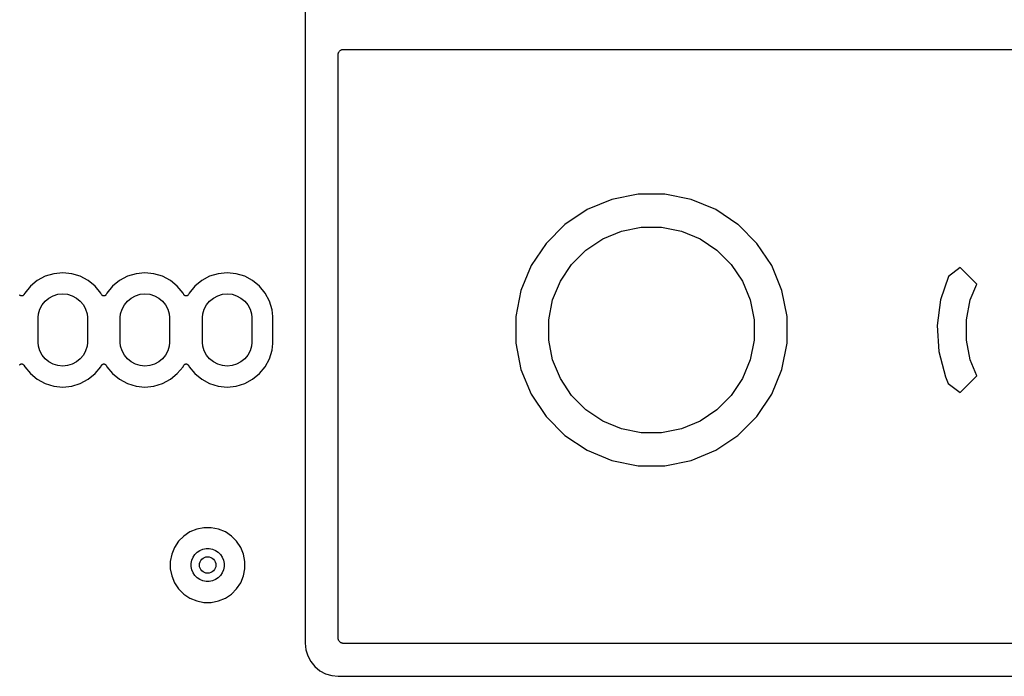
# Model space of a CAD drawing. Extents: x 1 to 139, y -76 to -1.
# Tile 8 of 26: x 16 to 40, y -54 to -38. Entities that reach past the tile are written whole.
import ezdxf

# ---------------------------------------------------------------- set-up
doc = ezdxf.new("R2010")
doc.units = 0
doc.header["$MEASUREMENT"] = 0
doc.layers.add('BLACK', color=7, linetype='CONTINUOUS')

msp = doc.modelspace()

# ---------------------------------------------------------------- linework, layer by layer
at = {"layer": 'BLACK', "linetype": 'CONTINUOUS'}
for p, q in [((23.33, -7.62312), (23.33, -53.3369)), ((24.13, -39.0252), (24.1313, -39.0133)), ((24.13, -39.0261), (24.13, -39.0252)), ((24.13, -39.0261), (24.13, -39.0261)), ((24.13, -39.0261), (24.13, -39.0261)), ((24.13, -39.027), (24.13, -39.0261)), ((24.13, -53.213), (24.13, -39.027)), ((24.1313, -39.0133), (24.1326, -39.0015)), ((24.1326, -39.0015), (24.1327, -39.001)), ((24.1327, -39.001), (24.1328, -39.0006)), ((24.1328, -39.0006), (24.1364, -38.9892)), ((24.1364, -38.9892), (24.1399, -38.9778)), ((24.1399, -38.9778), (24.1401, -38.9774)), ((24.1401, -38.9774), (24.1403, -38.977)), ((24.1403, -38.977), (24.146, -38.9665)), ((24.146, -38.9665), (24.1517, -38.956)), ((24.1517, -38.956), (24.152, -38.9556)), ((24.152, -38.9556), (24.1522, -38.9552)), ((24.1522, -38.9552), (24.1599, -38.9461)), ((24.1599, -38.9461), (24.1675, -38.9369)), ((24.1675, -38.9369), (24.1679, -38.9366)), ((24.1679, -38.9366), (24.1681, -38.9363)), ((24.1681, -38.9363), (24.1775, -38.9288)), ((24.1775, -38.9288), (24.1867, -38.9212)), ((24.1867, -38.9212), (24.1871, -38.921)), ((24.1871, -38.921), (24.1875, -38.9207)), ((24.1875, -38.9207), (24.1981, -38.9152)), ((24.1981, -38.9152), (24.2086, -38.9096)), ((24.2086, -38.9096), (24.209, -38.9095)), ((24.209, -38.9095), (24.2094, -38.9092)), ((24.2094, -38.9092), (24.2209, -38.9059)), ((24.2209, -38.9059), (24.2323, -38.9024)), ((24.2323, -38.9024), (24.2328, -38.9024)), ((24.2328, -38.9024), (24.2332, -38.9022)), ((24.2332, -38.9022), (24.2451, -38.9012)), ((24.2451, -38.9012), (24.257, -38.9)), ((24.257, -38.9), (59.6838, -38.9)), ((30.7874, -42.5468), (30.1869, -42.7956)), ((31.425, -42.42), (30.7874, -42.5468)), ((32.075, -42.42), (31.425, -42.42)), ((32.7126, -42.5468), (32.075, -42.42)), ((33.3131, -42.7956), (32.7126, -42.5468)), ((30.1869, -42.7956), (29.6464, -43.1567)), ((33.8536, -43.1567), (33.3131, -42.7956)), ((29.6464, -43.1567), (29.1867, -43.6164)), ((30.5658, -43.5045), (31.0208, -43.3161)), ((31.0208, -43.3161), (31.5038, -43.22)), ((31.5038, -43.22), (31.9962, -43.22)), ((31.9962, -43.22), (32.4792, -43.3161)), ((32.4792, -43.3161), (32.9342, -43.5045)), ((33.8648, -43.1678), (33.8536, -43.1567)), ((34.3133, -43.6164), (33.8648, -43.1678)), ((30.1563, -43.7781), (30.5658, -43.5045)), ((32.9342, -43.5045), (33.3437, -43.7781)), ((29.1867, -43.6164), (28.8256, -44.1569)), ((29.8081, -44.1263), (30.1563, -43.7781)), ((33.3437, -43.7781), (33.6919, -44.1263)), ((34.6744, -44.1569), (34.3133, -43.6164)), ((28.8256, -44.1569), (28.5768, -44.7574)), ((29.5345, -44.5358), (29.8081, -44.1263)), ((33.6919, -44.1263), (33.9655, -44.5358)), ((34.9232, -44.7574), (34.6744, -44.1569)), ((39.2571, -44.1985), (38.9731, -44.4169)), ((39.6652, -44.6066), (39.2571, -44.1985)), ((16.8114, -44.5193), (16.6427, -44.6577)), ((17.0039, -44.4164), (16.8114, -44.5193)), ((17.2128, -44.353), (17.0039, -44.4164)), ((17.43, -44.3316), (17.2128, -44.353)), ((17.6472, -44.353), (17.43, -44.3316)), ((17.8561, -44.4164), (17.6472, -44.353)), ((18.0486, -44.5193), (17.8561, -44.4164)), ((18.2173, -44.6577), (18.0486, -44.5193)), ((18.8114, -44.5193), (18.6427, -44.6577)), ((19.0039, -44.4164), (18.8114, -44.5193)), ((19.2128, -44.353), (19.0039, -44.4164)), ((19.43, -44.3316), (19.2128, -44.353)), ((19.6472, -44.353), (19.43, -44.3316)), ((19.8561, -44.4164), (19.6472, -44.353)), ((20.0486, -44.5193), (19.8561, -44.4164)), ((20.2173, -44.6577), (20.0486, -44.5193)), ((20.8114, -44.5193), (20.6427, -44.6577)), ((21.0039, -44.4164), (20.8114, -44.5193)), ((21.2128, -44.353), (21.0039, -44.4164)), ((21.43, -44.3316), (21.2128, -44.353)), ((21.6472, -44.353), (21.43, -44.3316)), ((21.8561, -44.4164), (21.6472, -44.353)), ((22.0486, -44.5193), (21.8561, -44.4164)), ((22.2173, -44.6577), (22.0486, -44.5193)), ((29.3461, -44.9908), (29.5345, -44.5358)), ((33.9655, -44.5358), (34.1539, -44.9908)), ((38.9731, -44.4169), (38.7787, -44.9892)), ((16.6427, -44.6577), (16.5043, -44.8265)), ((18.3557, -44.8264), (18.2173, -44.6577)), ((18.6427, -44.6577), (18.5043, -44.8265)), ((20.3557, -44.8264), (20.2173, -44.6577)), ((20.6427, -44.6577), (20.5043, -44.8265)), ((22.3557, -44.8264), (22.2173, -44.6577)), ((28.5768, -44.7574), (28.45, -45.395)), ((35.05, -45.395), (34.9232, -44.7574)), ((39.5061, -44.9908), (39.6652, -44.6066)), ((16.3853, -44.8754), (16.3809, -44.8709)), ((16.3894, -44.8795), (16.3853, -44.8754)), ((16.3895, -44.8796), (16.3894, -44.8795)), ((16.3896, -44.8797), (16.3895, -44.8796)), ((16.3947, -44.8831), (16.3896, -44.8797)), ((16.3997, -44.8865), (16.3947, -44.8831)), ((16.3998, -44.8865), (16.3997, -44.8865)), ((16.3999, -44.8866), (16.3998, -44.8865)), ((16.4055, -44.889), (16.3999, -44.8866)), ((16.4111, -44.8913), (16.4055, -44.889)), ((16.4112, -44.8913), (16.4111, -44.8913)), ((16.4114, -44.8914), (16.4112, -44.8913)), ((16.4173, -44.8926), (16.4114, -44.8914)), ((16.4232, -44.8938), (16.4173, -44.8926)), ((16.4234, -44.8938), (16.4232, -44.8938)), ((16.4235, -44.8939), (16.4234, -44.8938)), ((16.4296, -44.8939), (16.4235, -44.8939)), ((16.4356, -44.894), (16.4296, -44.8939)), ((16.4358, -44.8939), (16.4356, -44.894)), ((16.4359, -44.8939), (16.4358, -44.8939)), ((16.4418, -44.8928), (16.4359, -44.8939)), ((16.4478, -44.8917), (16.4418, -44.8928)), ((16.4479, -44.8916), (16.4478, -44.8917)), ((16.4481, -44.8916), (16.4479, -44.8916)), ((16.4537, -44.8893), (16.4481, -44.8916)), ((16.4593, -44.887), (16.4537, -44.8893)), ((16.4594, -44.887), (16.4593, -44.887)), ((16.4595, -44.8869), (16.4594, -44.887)), ((16.4646, -44.8836), (16.4595, -44.8869)), ((16.4697, -44.8803), (16.4646, -44.8836)), ((16.4698, -44.8802), (16.4697, -44.8803)), ((16.4699, -44.8801), (16.4698, -44.8802)), ((16.4743, -44.8758), (16.4699, -44.8801)), ((16.4786, -44.8716), (16.4743, -44.8758)), ((16.4787, -44.8714), (16.4786, -44.8715)), ((16.4786, -44.8715), (16.4786, -44.8716)), ((16.4822, -44.8663), (16.4787, -44.8714)), ((16.4856, -44.8614), (16.4822, -44.8663)), ((16.4857, -44.8612), (16.4856, -44.8614)), ((16.486, -44.8606), (16.4857, -44.8612)), ((16.4857, -44.8612), (16.4857, -44.8612)), ((16.4857, -44.8612), (16.4857, -44.8612)), ((16.5043, -44.8265), (16.486, -44.8606)), ((16.9287, -45.11), (17.0037, -45.0187)), ((17.0037, -45.0187), (17.095, -44.9437)), ((17.095, -44.9437), (17.1993, -44.888)), ((17.1993, -44.888), (17.3124, -44.8537)), ((17.3124, -44.8537), (17.43, -44.8421)), ((17.43, -44.8421), (17.5476, -44.8537)), ((17.5476, -44.8537), (17.6607, -44.888)), ((17.6607, -44.888), (17.765, -44.9437)), ((17.765, -44.9437), (17.8563, -45.0187)), ((17.8563, -45.0187), (17.9313, -45.11)), ((18.374, -44.8606), (18.3557, -44.8264)), ((18.3774, -44.8657), (18.374, -44.8606)), ((18.3807, -44.8707), (18.3774, -44.8657)), ((18.3808, -44.8708), (18.3807, -44.8707)), ((18.3809, -44.8709), (18.3808, -44.8708)), ((18.3853, -44.8754), (18.3809, -44.8709)), ((18.3894, -44.8795), (18.3853, -44.8754)), ((18.3895, -44.8796), (18.3894, -44.8795)), ((18.3896, -44.8797), (18.3895, -44.8796)), ((18.3947, -44.8831), (18.3896, -44.8797)), ((18.3997, -44.8865), (18.3947, -44.8831)), ((18.3998, -44.8865), (18.3997, -44.8865)), ((18.3999, -44.8866), (18.3998, -44.8865)), ((18.4055, -44.889), (18.3999, -44.8866)), ((18.4111, -44.8913), (18.4055, -44.889)), ((18.4112, -44.8913), (18.4111, -44.8913)), ((18.4114, -44.8914), (18.4112, -44.8913)), ((18.4173, -44.8926), (18.4114, -44.8914)), ((18.4232, -44.8938), (18.4173, -44.8926)), ((18.4234, -44.8938), (18.4232, -44.8938)), ((18.4235, -44.8939), (18.4234, -44.8938)), ((18.4296, -44.8939), (18.4235, -44.8939)), ((18.4356, -44.894), (18.4296, -44.8939)), ((18.4358, -44.8939), (18.4356, -44.894)), ((18.4359, -44.8939), (18.4358, -44.8939)), ((18.4418, -44.8928), (18.4359, -44.8939)), ((18.4478, -44.8917), (18.4418, -44.8928)), ((18.4479, -44.8916), (18.4478, -44.8917)), ((18.4481, -44.8916), (18.4479, -44.8916)), ((18.4537, -44.8893), (18.4481, -44.8916)), ((18.4593, -44.887), (18.4537, -44.8893)), ((18.4594, -44.887), (18.4593, -44.887)), ((18.4595, -44.8869), (18.4594, -44.887)), ((18.4646, -44.8836), (18.4595, -44.8869)), ((18.4697, -44.8803), (18.4646, -44.8836)), ((18.4698, -44.8802), (18.4697, -44.8803)), ((18.4699, -44.8801), (18.4698, -44.8802)), ((18.4743, -44.8758), (18.4699, -44.8801)), ((18.4786, -44.8716), (18.4743, -44.8758)), ((18.4787, -44.8714), (18.4786, -44.8715)), ((18.4786, -44.8715), (18.4786, -44.8716)), ((18.4822, -44.8663), (18.4787, -44.8714)), ((18.4856, -44.8614), (18.4822, -44.8663)), ((18.4857, -44.8612), (18.4856, -44.8614)), ((18.486, -44.8606), (18.4857, -44.8612)), ((18.4857, -44.8612), (18.4857, -44.8612)), ((18.4857, -44.8612), (18.4857, -44.8612)), ((18.5043, -44.8265), (18.486, -44.8606)), ((18.9287, -45.11), (19.0037, -45.0187)), ((19.0037, -45.0187), (19.095, -44.9437)), ((19.095, -44.9437), (19.1993, -44.888)), ((19.1993, -44.888), (19.3124, -44.8537)), ((19.3124, -44.8537), (19.43, -44.8421)), ((19.43, -44.8421), (19.5476, -44.8537)), ((19.5476, -44.8537), (19.6607, -44.888)), ((19.6607, -44.888), (19.765, -44.9437)), ((19.765, -44.9437), (19.8563, -45.0187)), ((19.8563, -45.0187), (19.9313, -45.11)), ((20.374, -44.8606), (20.3557, -44.8264)), ((20.3774, -44.8657), (20.374, -44.8606)), ((20.3807, -44.8707), (20.3774, -44.8657)), ((20.3808, -44.8708), (20.3807, -44.8707)), ((20.3809, -44.8709), (20.3808, -44.8708)), ((20.3853, -44.8754), (20.3809, -44.8709)), ((20.3894, -44.8795), (20.3853, -44.8754)), ((20.3895, -44.8796), (20.3894, -44.8795)), ((20.3896, -44.8797), (20.3895, -44.8796)), ((20.3947, -44.8831), (20.3896, -44.8797)), ((20.3997, -44.8865), (20.3947, -44.8831)), ((20.3998, -44.8865), (20.3997, -44.8865)), ((20.3999, -44.8866), (20.3998, -44.8865)), ((20.4055, -44.889), (20.3999, -44.8866)), ((20.4111, -44.8913), (20.4055, -44.889)), ((20.4112, -44.8913), (20.4111, -44.8913)), ((20.4114, -44.8914), (20.4112, -44.8913)), ((20.4173, -44.8926), (20.4114, -44.8914)), ((20.4232, -44.8938), (20.4173, -44.8926)), ((20.4234, -44.8938), (20.4232, -44.8938)), ((20.4235, -44.8939), (20.4234, -44.8938)), ((20.4296, -44.8939), (20.4235, -44.8939)), ((20.4356, -44.894), (20.4296, -44.8939)), ((20.4358, -44.8939), (20.4356, -44.894)), ((20.4359, -44.8939), (20.4358, -44.8939)), ((20.4418, -44.8928), (20.4359, -44.8939)), ((20.4478, -44.8917), (20.4418, -44.8928)), ((20.4479, -44.8916), (20.4478, -44.8917)), ((20.4481, -44.8916), (20.4479, -44.8916)), ((20.4537, -44.8893), (20.4481, -44.8916)), ((20.4593, -44.887), (20.4537, -44.8893)), ((20.4594, -44.887), (20.4593, -44.887)), ((20.4595, -44.8869), (20.4594, -44.887)), ((20.4646, -44.8836), (20.4595, -44.8869)), ((20.4697, -44.8803), (20.4646, -44.8836)), ((20.4698, -44.8802), (20.4697, -44.8803)), ((20.4699, -44.8801), (20.4698, -44.8802)), ((20.4743, -44.8758), (20.4699, -44.8801)), ((20.4786, -44.8716), (20.4743, -44.8758)), ((20.4787, -44.8714), (20.4786, -44.8715)), ((20.4786, -44.8715), (20.4786, -44.8716)), ((20.4822, -44.8663), (20.4787, -44.8714)), ((20.4856, -44.8614), (20.4822, -44.8663)), ((20.4857, -44.8612), (20.4856, -44.8614)), ((20.486, -44.8606), (20.4857, -44.8612)), ((20.4857, -44.8612), (20.4857, -44.8612)), ((20.4857, -44.8612), (20.4857, -44.8612)), ((20.5043, -44.8265), (20.486, -44.8606)), ((20.9287, -45.11), (21.0037, -45.0187)), ((21.0037, -45.0187), (21.095, -44.9437)), ((21.095, -44.9437), (21.1993, -44.888)), ((21.1993, -44.888), (21.3124, -44.8537)), ((21.3124, -44.8537), (21.43, -44.8421)), ((21.43, -44.8421), (21.5476, -44.8537)), ((21.5476, -44.8537), (21.6607, -44.888)), ((21.6607, -44.888), (21.765, -44.9437)), ((21.765, -44.9437), (21.8563, -45.0187)), ((21.8563, -45.0187), (21.9313, -45.11)), ((22.4586, -45.0189), (22.3557, -44.8264)), ((22.522, -45.2278), (22.4586, -45.0189)), ((29.25, -45.4738), (29.3461, -44.9908)), ((34.1539, -44.9908), (34.25, -45.4738)), ((38.7787, -44.9892), (38.6963, -45.6141)), ((39.41, -45.4738), (39.5061, -44.9908)), ((16.8387, -45.3274), (16.873, -45.2143)), ((16.873, -45.2143), (16.9287, -45.11)), ((17.9313, -45.11), (17.987, -45.2143)), ((17.987, -45.2143), (18.0213, -45.3274)), ((18.8387, -45.3274), (18.873, -45.2143)), ((18.873, -45.2143), (18.9287, -45.11)), ((19.9313, -45.11), (19.987, -45.2143)), ((19.987, -45.2143), (20.0213, -45.3274)), ((20.8387, -45.3274), (20.873, -45.2143)), ((20.873, -45.2143), (20.9287, -45.11)), ((21.9313, -45.11), (21.987, -45.2143)), ((21.987, -45.2143), (22.0213, -45.3274)), ((22.538, -45.3906), (22.522, -45.2278)), ((16.83, -45.4155), (16.8387, -45.3274)), ((16.83, -46.0245), (16.83, -45.4155)), ((18.0213, -45.3274), (18.03, -45.4155)), ((18.03, -45.4155), (18.03, -46.0245)), ((18.83, -45.4155), (18.8387, -45.3274)), ((18.83, -46.0245), (18.83, -45.4155)), ((20.0213, -45.3274), (20.03, -45.4155)), ((20.03, -45.4155), (20.03, -46.0245)), ((20.83, -45.4155), (20.8387, -45.3274)), ((20.83, -46.0245), (20.83, -45.4155)), ((22.0213, -45.3274), (22.03, -45.4155)), ((22.03, -45.4155), (22.03, -46.0245)), ((22.538, -46.0494), (22.538, -45.3906)), ((28.45, -45.395), (28.45, -46.045)), ((29.25, -45.9662), (29.25, -45.4738)), ((34.25, -45.4738), (34.25, -45.9662)), ((35.05, -46.045), (35.05, -45.395)), ((39.41, -45.9662), (39.41, -45.4738)), ((38.6963, -45.6141), (38.7374, -46.2432)), ((29.3461, -46.4492), (29.25, -45.9662)), ((34.25, -45.9662), (34.1539, -46.4492)), ((39.5061, -46.4492), (39.41, -45.9662)), ((16.8387, -46.1126), (16.83, -46.0245)), ((16.873, -46.2257), (16.8387, -46.1126)), ((18.0213, -46.1126), (17.987, -46.2257)), ((18.03, -46.0245), (18.0213, -46.1126)), ((18.8387, -46.1126), (18.83, -46.0245)), ((18.873, -46.2257), (18.8387, -46.1126)), ((20.0213, -46.1126), (19.987, -46.2257)), ((20.03, -46.0245), (20.0213, -46.1126)), ((20.8387, -46.1126), (20.83, -46.0245)), ((20.873, -46.2257), (20.8387, -46.1126)), ((22.0213, -46.1126), (21.987, -46.2257)), ((22.03, -46.0245), (22.0213, -46.1126)), ((22.4586, -46.4211), (22.522, -46.2122)), ((22.522, -46.2122), (22.538, -46.0494)), ((28.45, -46.045), (28.5768, -46.6826)), ((34.9232, -46.6826), (35.05, -46.045)), ((16.9287, -46.33), (16.873, -46.2257)), ((17.0037, -46.4213), (16.9287, -46.33)), ((17.095, -46.4963), (17.0037, -46.4213)), ((17.8563, -46.4213), (17.765, -46.4963)), ((17.9313, -46.33), (17.8563, -46.4213)), ((17.987, -46.2257), (17.9313, -46.33)), ((18.9287, -46.33), (18.873, -46.2257)), ((19.0037, -46.4213), (18.9287, -46.33)), ((19.095, -46.4963), (19.0037, -46.4213)), ((19.8563, -46.4213), (19.765, -46.4963)), ((19.9313, -46.33), (19.8563, -46.4213)), ((19.987, -46.2257), (19.9313, -46.33)), ((20.9287, -46.33), (20.873, -46.2257)), ((21.0037, -46.4213), (20.9287, -46.33)), ((21.095, -46.4963), (21.0037, -46.4213)), ((21.8563, -46.4213), (21.765, -46.4963)), ((21.9313, -46.33), (21.8563, -46.4213)), ((21.987, -46.2257), (21.9313, -46.33)), ((22.3557, -46.6136), (22.4586, -46.4211)), ((29.5345, -46.9042), (29.3461, -46.4492)), ((34.1539, -46.4492), (33.9655, -46.9042)), ((38.7374, -46.2432), (38.9015, -46.8561)), ((39.6652, -46.8334), (39.5061, -46.4492)), ((16.3814, -46.5684), (16.3857, -46.5643)), ((16.3857, -46.5643), (16.3901, -46.5599)), ((16.3901, -46.5599), (16.3902, -46.5598)), ((16.3902, -46.5598), (16.3903, -46.5597)), ((16.3903, -46.5597), (16.3954, -46.5564)), ((16.3954, -46.5564), (16.4005, -46.5531)), ((16.4005, -46.5531), (16.4006, -46.553)), ((16.4006, -46.553), (16.4007, -46.553)), ((16.4007, -46.553), (16.4064, -46.5507)), ((16.4064, -46.5507), (16.4119, -46.5484)), ((16.4119, -46.5484), (16.4121, -46.5484)), ((16.4121, -46.5484), (16.4122, -46.5483)), ((16.4122, -46.5483), (16.4181, -46.5472)), ((16.4181, -46.5472), (16.4241, -46.5461)), ((16.4241, -46.5461), (16.4242, -46.5461)), ((16.4242, -46.5461), (16.4244, -46.546)), ((16.4244, -46.546), (16.4303, -46.5461)), ((16.4303, -46.5461), (16.4365, -46.5461)), ((16.4365, -46.5461), (16.4366, -46.5462)), ((16.4366, -46.5462), (16.4368, -46.5462)), ((16.4368, -46.5462), (16.4425, -46.5473)), ((16.4425, -46.5473), (16.4486, -46.5486)), ((16.4486, -46.5486), (16.4488, -46.5486)), ((16.4488, -46.5486), (16.4489, -46.5487)), ((16.4489, -46.5487), (16.4543, -46.551)), ((16.4543, -46.551), (16.4601, -46.5534)), ((16.4601, -46.5534), (16.4602, -46.5535)), ((16.4602, -46.5535), (16.4603, -46.5535)), ((16.4603, -46.5535), (16.4652, -46.5568)), ((16.4652, -46.5568), (16.4704, -46.5603)), ((16.4704, -46.5603), (16.4705, -46.5604)), ((16.4705, -46.5604), (16.4706, -46.5605)), ((16.4706, -46.5605), (16.4747, -46.5646)), ((16.4747, -46.5646), (16.4791, -46.5691)), ((16.4791, -46.5691), (16.4792, -46.5692)), ((16.4792, -46.5692), (16.4793, -46.5693)), ((16.4793, -46.5693), (16.4825, -46.5742)), ((16.4825, -46.5742), (16.486, -46.5794)), ((16.486, -46.5794), (16.5043, -46.6136)), ((16.5043, -46.6136), (16.6427, -46.7823)), ((17.1993, -46.552), (17.095, -46.4963)), ((17.3124, -46.5863), (17.1993, -46.552)), ((17.43, -46.5979), (17.3124, -46.5863)), ((17.5476, -46.5863), (17.43, -46.5979)), ((17.6607, -46.552), (17.5476, -46.5863)), ((17.765, -46.4963), (17.6607, -46.552)), ((18.2173, -46.7823), (18.3557, -46.6136)), ((18.3557, -46.6136), (18.374, -46.5794)), ((18.374, -46.5794), (18.3743, -46.5788)), ((18.3743, -46.5788), (18.3744, -46.5786)), ((18.3743, -46.5788), (18.3743, -46.5788)), ((18.3743, -46.5788), (18.3743, -46.5788)), ((18.3744, -46.5786), (18.3778, -46.5737)), ((18.3778, -46.5737), (18.3813, -46.5686)), ((18.3813, -46.5686), (18.3814, -46.5685)), ((18.3814, -46.5684), (18.3857, -46.5643)), ((18.3814, -46.5685), (18.3814, -46.5684)), ((18.3857, -46.5643), (18.3901, -46.5599)), ((18.3901, -46.5599), (18.3902, -46.5598)), ((18.3902, -46.5598), (18.3903, -46.5597)), ((18.3903, -46.5597), (18.3954, -46.5564)), ((18.3954, -46.5564), (18.4005, -46.5531)), ((18.4005, -46.5531), (18.4006, -46.553)), ((18.4006, -46.553), (18.4007, -46.553)), ((18.4007, -46.553), (18.4064, -46.5507)), ((18.4064, -46.5507), (18.4119, -46.5484)), ((18.4119, -46.5484), (18.4121, -46.5484)), ((18.4121, -46.5484), (18.4122, -46.5483)), ((18.4122, -46.5483), (18.4181, -46.5472)), ((18.4181, -46.5472), (18.4241, -46.5461)), ((18.4241, -46.5461), (18.4242, -46.5461)), ((18.4242, -46.5461), (18.4244, -46.546)), ((18.4244, -46.546), (18.4303, -46.5461)), ((18.4303, -46.5461), (18.4365, -46.5461)), ((18.4365, -46.5461), (18.4366, -46.5462)), ((18.4366, -46.5462), (18.4368, -46.5462)), ((18.4368, -46.5462), (18.4425, -46.5473)), ((18.4425, -46.5473), (18.4486, -46.5486)), ((18.4486, -46.5486), (18.4488, -46.5486)), ((18.4488, -46.5486), (18.4489, -46.5487)), ((18.4489, -46.5487), (18.4543, -46.551)), ((18.4543, -46.551), (18.4601, -46.5534)), ((18.4601, -46.5534), (18.4602, -46.5535)), ((18.4602, -46.5535), (18.4603, -46.5535)), ((18.4603, -46.5535), (18.4652, -46.5568)), ((18.4652, -46.5568), (18.4704, -46.5603)), ((18.4704, -46.5603), (18.4705, -46.5604)), ((18.4705, -46.5604), (18.4706, -46.5605)), ((18.4706, -46.5605), (18.4747, -46.5646)), ((18.4747, -46.5646), (18.4791, -46.5691)), ((18.4791, -46.5691), (18.4792, -46.5692)), ((18.4792, -46.5692), (18.4793, -46.5693)), ((18.4793, -46.5693), (18.4825, -46.5742)), ((18.4825, -46.5742), (18.486, -46.5794)), ((18.486, -46.5794), (18.5043, -46.6136)), ((18.5043, -46.6136), (18.6427, -46.7823)), ((19.1993, -46.552), (19.095, -46.4963)), ((19.3124, -46.5863), (19.1993, -46.552)), ((19.43, -46.5979), (19.3124, -46.5863)), ((19.5476, -46.5863), (19.43, -46.5979)), ((19.6607, -46.552), (19.5476, -46.5863)), ((19.765, -46.4963), (19.6607, -46.552)), ((20.2173, -46.7823), (20.3557, -46.6136)), ((20.3557, -46.6136), (20.374, -46.5794)), ((20.374, -46.5794), (20.3743, -46.5788)), ((20.3743, -46.5788), (20.3744, -46.5786)), ((20.3743, -46.5788), (20.3743, -46.5788)), ((20.3743, -46.5788), (20.3743, -46.5788)), ((20.3744, -46.5786), (20.3778, -46.5737)), ((20.3778, -46.5737), (20.3813, -46.5686)), ((20.3813, -46.5686), (20.3814, -46.5685)), ((20.3814, -46.5684), (20.3857, -46.5643)), ((20.3814, -46.5685), (20.3814, -46.5684)), ((20.3857, -46.5643), (20.3901, -46.5599)), ((20.3901, -46.5599), (20.3902, -46.5598)), ((20.3902, -46.5598), (20.3903, -46.5597)), ((20.3903, -46.5597), (20.3954, -46.5564)), ((20.3954, -46.5564), (20.4005, -46.5531)), ((20.4005, -46.5531), (20.4006, -46.553)), ((20.4006, -46.553), (20.4007, -46.553)), ((20.4007, -46.553), (20.4064, -46.5507)), ((20.4064, -46.5507), (20.4119, -46.5484)), ((20.4119, -46.5484), (20.4121, -46.5484)), ((20.4121, -46.5484), (20.4122, -46.5483)), ((20.4122, -46.5483), (20.4181, -46.5472)), ((20.4181, -46.5472), (20.4241, -46.5461)), ((20.4241, -46.5461), (20.4242, -46.5461)), ((20.4242, -46.5461), (20.4244, -46.546)), ((20.4244, -46.546), (20.4303, -46.5461)), ((20.4303, -46.5461), (20.4365, -46.5461)), ((20.4365, -46.5461), (20.4366, -46.5462)), ((20.4366, -46.5462), (20.4368, -46.5462)), ((20.4368, -46.5462), (20.4425, -46.5473)), ((20.4425, -46.5473), (20.4486, -46.5486)), ((20.4486, -46.5486), (20.4488, -46.5486)), ((20.4488, -46.5486), (20.4489, -46.5487)), ((20.4489, -46.5487), (20.4543, -46.551)), ((20.4543, -46.551), (20.4601, -46.5534)), ((20.4601, -46.5534), (20.4602, -46.5535)), ((20.4602, -46.5535), (20.4603, -46.5535)), ((20.4603, -46.5535), (20.4652, -46.5568)), ((20.4652, -46.5568), (20.4704, -46.5603)), ((20.4704, -46.5603), (20.4705, -46.5604)), ((20.4705, -46.5604), (20.4706, -46.5605)), ((20.4706, -46.5605), (20.4747, -46.5646)), ((20.4747, -46.5646), (20.4791, -46.5691)), ((20.4791, -46.5691), (20.4792, -46.5692)), ((20.4792, -46.5692), (20.4793, -46.5693)), ((20.4793, -46.5693), (20.4825, -46.5742)), ((20.4825, -46.5742), (20.486, -46.5794)), ((20.486, -46.5794), (20.5043, -46.6136)), ((20.5043, -46.6136), (20.6427, -46.7823)), ((21.1993, -46.552), (21.095, -46.4963)), ((21.3124, -46.5863), (21.1993, -46.552)), ((21.43, -46.5979), (21.3124, -46.5863)), ((21.5476, -46.5863), (21.43, -46.5979)), ((21.6607, -46.552), (21.5476, -46.5863)), ((21.765, -46.4963), (21.6607, -46.552)), ((22.2173, -46.7823), (22.3557, -46.6136)), ((28.5768, -46.6826), (28.8256, -47.2831)), ((34.6744, -47.2831), (34.9232, -46.6826)), ((16.6427, -46.7823), (16.8114, -46.9207)), ((16.8114, -46.9207), (17.0039, -47.0236)), ((17.8561, -47.0236), (18.0486, -46.9207)), ((18.0486, -46.9207), (18.2173, -46.7823)), ((18.6427, -46.7823), (18.8114, -46.9207)), ((18.8114, -46.9207), (19.0039, -47.0236)), ((19.8561, -47.0236), (20.0486, -46.9207)), ((20.0486, -46.9207), (20.2173, -46.7823)), ((20.6427, -46.7823), (20.8114, -46.9207)), ((20.8114, -46.9207), (21.0039, -47.0236)), ((21.8561, -47.0236), (22.0486, -46.9207)), ((22.0486, -46.9207), (22.2173, -46.7823)), ((29.8081, -47.3137), (29.5345, -46.9042)), ((33.9655, -46.9042), (33.6919, -47.3137)), ((38.9015, -46.8561), (38.9695, -47.0204)), ((39.2571, -47.2415), (39.6652, -46.8334)), ((17.0039, -47.0236), (17.2128, -47.087)), ((17.2128, -47.087), (17.43, -47.1084)), ((17.43, -47.1084), (17.6472, -47.087)), ((17.6472, -47.087), (17.8561, -47.0236)), ((19.0039, -47.0236), (19.2128, -47.087)), ((19.2128, -47.087), (19.43, -47.1084)), ((19.43, -47.1084), (19.6472, -47.087)), ((19.6472, -47.087), (19.8561, -47.0236)), ((21.0039, -47.0236), (21.2128, -47.087)), ((21.2128, -47.087), (21.43, -47.1084)), ((21.43, -47.1084), (21.6472, -47.087)), ((21.6472, -47.087), (21.8561, -47.0236)), ((38.9695, -47.0204), (39.2571, -47.2415)), ((28.8256, -47.2831), (29.1867, -47.8236)), ((30.1563, -47.6619), (29.8081, -47.3137)), ((33.6919, -47.3137), (33.3437, -47.6619)), ((34.3133, -47.8236), (34.6744, -47.2831)), ((29.1867, -47.8236), (29.6464, -48.2833)), ((30.5658, -47.9355), (30.1563, -47.6619)), ((33.3437, -47.6619), (32.9342, -47.9355)), ((33.8648, -48.2722), (34.3133, -47.8236)), ((31.0208, -48.1239), (30.5658, -47.9355)), ((31.5038, -48.22), (31.0208, -48.1239)), ((32.4792, -48.1239), (31.9962, -48.22)), ((32.9342, -47.9355), (32.4792, -48.1239)), ((29.6464, -48.2833), (30.1869, -48.6444)), ((31.9962, -48.22), (31.5038, -48.22)), ((33.3131, -48.6444), (33.8536, -48.2833)), ((33.8536, -48.2833), (33.8648, -48.2722)), ((30.1869, -48.6444), (30.7874, -48.8932)), ((32.7126, -48.8932), (33.3131, -48.6444)), ((30.7874, -48.8932), (31.425, -49.02)), ((31.425, -49.02), (32.075, -49.02)), ((32.075, -49.02), (32.7126, -48.8932)), ((20.8656, -50.527), (20.6901, -50.5619)), ((21.0444, -50.527), (20.8656, -50.527)), ((21.2199, -50.5619), (21.0444, -50.527)), ((20.3762, -50.7297), (20.2497, -50.8562)), ((20.5249, -50.6303), (20.3762, -50.7297)), ((20.6901, -50.5619), (20.5249, -50.6303)), ((21.3851, -50.6303), (21.2199, -50.5619)), ((21.5338, -50.7297), (21.3851, -50.6303)), ((21.6603, -50.8562), (21.5338, -50.7297)), ((20.1503, -51.0049), (20.0819, -51.1701)), ((20.2497, -50.8562), (20.1503, -51.0049)), ((21.7597, -51.0049), (21.6603, -50.8562)), ((21.8281, -51.1701), (21.7597, -51.0049)), ((20.0819, -51.1701), (20.047, -51.3456)), ((20.5704, -51.3183), (20.6005, -51.2455)), ((20.6005, -51.2455), (20.6443, -51.18)), ((20.6443, -51.18), (20.7, -51.1243)), ((20.7, -51.1243), (20.7655, -51.0805)), ((20.7655, -51.0805), (20.8383, -51.0504)), ((20.8383, -51.0504), (20.9156, -51.035)), ((20.9156, -51.035), (20.9944, -51.035)), ((20.9944, -51.035), (21.0717, -51.0504)), ((21.0717, -51.0504), (21.1445, -51.0805)), ((21.1445, -51.0805), (21.21, -51.1243)), ((21.21, -51.1243), (21.2657, -51.18)), ((21.2657, -51.18), (21.3095, -51.2455)), ((21.3095, -51.2455), (21.3396, -51.3183)), ((21.863, -51.3456), (21.8281, -51.1701)), ((20.047, -51.3456), (20.047, -51.5244)), ((20.555, -51.3956), (20.5704, -51.3183)), ((20.555, -51.4744), (20.555, -51.3956)), ((20.5704, -51.5517), (20.555, -51.4744)), ((21.3396, -51.3183), (21.355, -51.3956)), ((21.355, -51.4744), (21.3396, -51.5517)), ((21.355, -51.3956), (21.355, -51.4744)), ((21.863, -51.5244), (21.863, -51.3456)), ((20.047, -51.5244), (20.0819, -51.6999)), ((20.0819, -51.6999), (20.1503, -51.8651)), ((20.6005, -51.6245), (20.5704, -51.5517)), ((20.6443, -51.69), (20.6005, -51.6245)), ((20.7, -51.7457), (20.6443, -51.69)), ((21.2657, -51.69), (21.21, -51.7457)), ((21.3095, -51.6245), (21.2657, -51.69)), ((21.3396, -51.5517), (21.3095, -51.6245)), ((21.7597, -51.8651), (21.8281, -51.6999)), ((21.8281, -51.6999), (21.863, -51.5244)), ((20.1503, -51.8651), (20.2497, -52.0138)), ((20.7655, -51.7895), (20.7, -51.7457)), ((20.8383, -51.8196), (20.7655, -51.7895)), ((20.9156, -51.835), (20.8383, -51.8196)), ((20.9944, -51.835), (20.9156, -51.835)), ((21.0717, -51.8196), (20.9944, -51.835)), ((21.1445, -51.7895), (21.0717, -51.8196)), ((21.21, -51.7457), (21.1445, -51.7895)), ((21.6603, -52.0138), (21.7597, -51.8651)), ((20.2497, -52.0138), (20.3762, -52.1403)), ((20.3762, -52.1403), (20.5249, -52.2397)), ((21.3851, -52.2397), (21.5338, -52.1403)), ((21.5338, -52.1403), (21.6603, -52.0138)), ((20.5249, -52.2397), (20.6901, -52.3081)), ((20.6901, -52.3081), (20.8656, -52.343)), ((20.8656, -52.343), (21.0444, -52.343)), ((21.0444, -52.343), (21.2199, -52.3081)), ((21.2199, -52.3081), (21.3851, -52.2397)), ((23.33, -53.3369), (23.3457, -53.496)), ((24.1312, -53.2249), (24.13, -53.213)), ((24.1322, -53.2368), (24.1312, -53.2249)), ((24.1324, -53.2372), (24.1322, -53.2368)), ((24.1324, -53.2377), (24.1324, -53.2372)), ((24.1359, -53.2491), (24.1324, -53.2377)), ((24.1392, -53.2606), (24.1359, -53.2491)), ((24.1395, -53.261), (24.1392, -53.2606)), ((24.1396, -53.2614), (24.1395, -53.261)), ((24.1452, -53.2719), (24.1396, -53.2614)), ((24.1507, -53.2825), (24.1452, -53.2719)), ((24.151, -53.2829), (24.1507, -53.2825)), ((24.1512, -53.2833), (24.151, -53.2829)), ((24.1588, -53.2925), (24.1512, -53.2833)), ((24.1663, -53.3019), (24.1588, -53.2925)), ((24.1666, -53.3021), (24.1663, -53.3019)), ((24.1669, -53.3025), (24.1666, -53.3021)), ((24.1761, -53.3101), (24.1669, -53.3025)), ((24.1852, -53.3178), (24.1761, -53.3101)), ((24.1856, -53.318), (24.1852, -53.3178)), ((24.186, -53.3183), (24.1856, -53.318)), ((24.1965, -53.324), (24.186, -53.3183)), ((24.207, -53.3297), (24.1965, -53.324)), ((24.2074, -53.3299), (24.207, -53.3297)), ((24.2078, -53.3301), (24.2074, -53.3299)), ((24.2192, -53.3336), (24.2078, -53.3301)), ((24.2306, -53.3372), (24.2192, -53.3336)), ((24.231, -53.3373), (24.2306, -53.3372)), ((24.2315, -53.3374), (24.231, -53.3373)), ((24.2433, -53.3387), (24.2315, -53.3374)), ((24.2552, -53.34), (24.2433, -53.3387)), ((24.2561, -53.34), (24.2552, -53.34)), ((24.257, -53.34), (24.2561, -53.34)), ((24.2561, -53.34), (24.2561, -53.34)), ((24.2561, -53.34), (24.2561, -53.34)), ((111.633, -53.34), (24.257, -53.34)), ((23.3457, -53.496), (23.3912, -53.646)), ((23.3912, -53.646), (23.4651, -53.7843)), ((23.4651, -53.7843), (23.5645, -53.9055)), ((23.5645, -53.9055), (23.6857, -54.0049)), ((23.6857, -54.0049), (23.824, -54.0788)), ((23.824, -54.0788), (23.974, -54.1243)), ((23.974, -54.1243), (24.1331, -54.14)), ((24.1331, -54.14), (111.504, -54.14))]:
    msp.add_line(p, q, dxfattribs=at)
at = {"layer": 'BLACK'}
msp.add_circle((20.955, -51.435), 0.2, dxfattribs=at)

doc.saveas('drawing.dxf')
